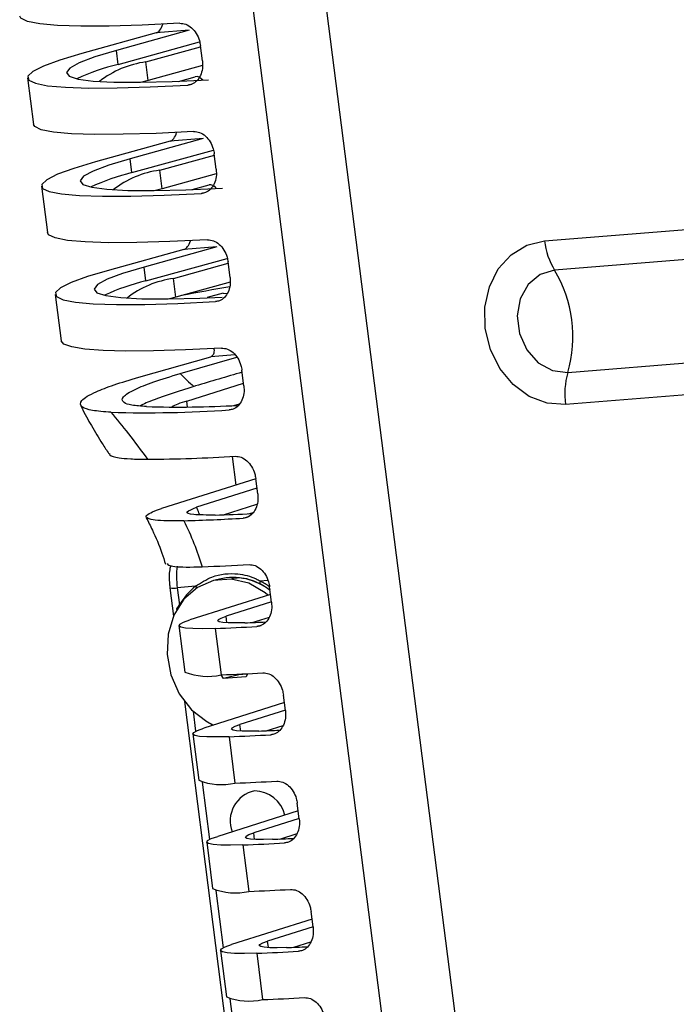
# Model space of a CAD drawing. Header units: millimetres. Extents: x 9 to 583, y 10 to 410.
# Tile 31 of 122: x 175 to 183, y 96 to 109. Entities that reach past the tile are written whole.
import ezdxf

# ---------------------------------------------------------------- set-up
doc = ezdxf.new("R2010")
doc.units = ezdxf.units.MM

msp = doc.modelspace()

# ---------------------------------------------------------------- linework, layer by layer
at = {"color": 7, "linetype": 'Continuous', "lineweight": 25}
for p, q in [((176.537, 118.5892), (184.3394, 57.5555)), ((177.4778, 118.5831), (185.2802, 57.5494)), ((176.5132, 108.7828), (175.5606, 108.5192)), ((176.9367, 108.8169), (176.0037, 108.5587)), ((176.9367, 108.8169), (176.5132, 108.7828)), ((181.4822, 106.1219), (213.8845, 108.7328)), ((176.0264, 108.3806), (177.069, 108.6692)), ((176.3809, 108.4123), (177.0808, 108.606)), ((177.1039, 108.4256), (177.0786, 108.6234)), ((176.0264, 108.3806), (176.0037, 108.5587)), ((176.4112, 108.1748), (176.3809, 108.4123)), ((177.1038, 108.3665), (176.4112, 108.1748)), ((214.0129, 108.3597), (181.6106, 105.7488)), ((174.868, 108.2067), (174.9438, 107.6132)), ((176.7968, 108.1637), (177.0126, 108.2234)), ((176.4112, 108.1748), (176.3285, 108.1514)), ((176.6903, 107.3979), (175.7377, 107.1343)), ((177.1138, 107.432), (176.1807, 107.1738)), ((177.1138, 107.432), (176.6903, 107.3979)), ((176.2035, 106.9958), (177.2461, 107.2843)), ((176.5579, 107.0274), (177.2579, 107.2211)), ((177.2809, 107.0407), (177.2556, 107.2385)), ((176.2035, 106.9958), (176.1807, 107.1738)), ((176.5882, 106.79), (176.5579, 107.0274)), ((177.2808, 106.9816), (176.5882, 106.79)), ((181.7779, 104.4402), (214.1802, 107.0511)), ((175.045, 106.8218), (175.1209, 106.2283)), ((176.9738, 106.7788), (177.1897, 106.8385)), ((176.5882, 106.79), (176.5056, 106.7665)), ((214.1521, 106.639), (181.7498, 104.0281)), ((176.8673, 106.013), (175.9147, 105.7494)), ((177.2908, 106.0472), (176.3578, 105.7889)), ((177.2908, 106.0472), (176.8673, 106.013)), ((176.3805, 105.6109), (177.4231, 105.8994)), ((176.7349, 105.6425), (177.4349, 105.8362)), ((177.458, 105.6558), (177.4327, 105.8537)), ((176.3805, 105.6109), (176.3578, 105.7889)), ((176.7653, 105.4051), (176.7349, 105.6425)), ((177.4579, 105.5968), (176.7653, 105.4051)), ((175.222, 105.437), (175.2979, 104.8434)), ((177.3679, 105.4537), (177.166, 105.3976)), ((177.3679, 105.4537), (177.4144, 105.4494)), ((176.7653, 105.4051), (176.6826, 105.3817)), ((176.2896, 104.3791), (177.2105, 104.6415)), ((176.8213, 104.4265), (177.5444, 104.6358)), ((177.635, 104.2709), (177.6097, 104.4688)), ((176.9053, 104.0737), (177.6309, 104.3031)), ((177.5061, 104.0166), (177.5794, 104.0398)), ((177.484, 103.365), (177.5308, 102.9987)), ((177.7873, 103.0798), (176.5805, 102.6983)), ((177.8121, 102.8861), (177.7868, 103.0839)), ((177.8026, 102.9604), (177.0308, 102.7164)), ((177.3738, 102.6195), (177.8025, 102.755)), ((177.6953, 102.6323), (177.7536, 102.6507)), ((177.3222, 101.7971), (177.2466, 101.7783)), ((176.6883, 101.6864), (176.7346, 101.3245)), ((177.0172, 101.7047), (176.7824, 101.6858)), ((176.7824, 101.6858), (176.8105, 101.4662)), ((177.9891, 101.5012), (177.9638, 101.699)), ((177.9762, 101.6018), (176.9456, 101.2759)), ((177.9886, 101.5048), (177.4064, 101.3207)), ((177.7425, 101.2417), (177.9612, 101.3108)), ((176.8048, 101.2013), (176.8807, 100.6078)), ((177.2679, 101.1656), (177.3438, 100.5721)), ((177.3739, 100.5237), (177.3426, 100.5721)), ((177.5721, 100.573), (177.3739, 100.5237)), ((177.6662, 100.5472), (177.3739, 100.5237)), ((177.5721, 100.573), (177.5666, 100.5814)), ((177.6783, 100.5815), (177.5721, 100.573)), ((177.6801, 100.5869), (177.6662, 100.5472)), ((177.669, 100.5864), (177.6795, 100.5851)), ((178.1661, 100.1163), (178.1409, 100.3141)), ((176.8744, 100.2306), (177.6451, 94.2023)), ((178.1533, 100.2169), (177.1226, 99.891)), ((178.1657, 100.1199), (177.5834, 99.9358)), ((177.9195, 99.8568), (178.1382, 99.9259)), ((176.9819, 99.8164), (177.0578, 99.2229)), ((177.4449, 99.7808), (177.5208, 99.1872)), ((178.3432, 98.7314), (178.3179, 98.9293)), ((178.3303, 98.832), (177.2997, 98.5062)), ((178.3427, 98.735), (177.7604, 98.5509)), ((178.0966, 98.4719), (178.3152, 98.5411)), ((177.1589, 98.4316), (177.2348, 97.838)), ((177.622, 98.3959), (177.6978, 97.8024)), ((178.5202, 97.3465), (178.4949, 97.5444)), ((178.5074, 97.4472), (177.4767, 97.1213)), ((178.5198, 97.3501), (177.9375, 97.166)), ((178.2736, 97.087), (178.4923, 97.1562)), ((177.336, 97.0467), (177.4118, 96.4532)), ((177.799, 97.011), (177.8749, 96.4175))]:
    msp.add_line(p, q, dxfattribs=at)
at = {"color": 8, "linetype": 'Continuous', "lineweight": 25}
for p, q in [((176.9166, 108.1154), (176.9711, 108.1289)), ((177.0937, 106.7305), (177.1481, 106.7441)), ((177.2707, 105.3456), (177.3252, 105.3592)), ((177.5191, 104.6664), (177.2105, 104.6415)), ((176.915, 103.9975), (176.9053, 104.0737)), ((177.4478, 103.9607), (177.5022, 103.9743)), ((177.6248, 102.5759), (177.6793, 102.5894)), ((177.9425, 101.7793), (177.8446, 101.7714)), ((176.8117, 101.4651), (176.8105, 101.4662)), ((177.417, 101.2371), (177.4064, 101.3207)), ((177.8018, 101.191), (177.8563, 101.2045)), ((176.9843, 100.1065), (177.017, 99.8503)), ((177.2383, 99.9276), (177.1631, 99.9719)), ((177.5941, 99.8522), (177.5834, 99.9358)), ((177.9789, 99.8061), (178.0333, 99.8197)), ((177.1003, 99.1989), (177.1941, 98.4655)), ((177.7711, 98.4674), (177.7604, 98.5509)), ((178.1559, 98.4212), (178.2104, 98.4348)), ((177.2773, 97.814), (177.3711, 97.0806)), ((177.9482, 97.0825), (177.9375, 97.166)), ((178.333, 97.0363), (178.3874, 97.0499)), ((177.4544, 96.4292), (177.5482, 95.6957))]:
    msp.add_line(p, q, dxfattribs=at)
at = {"color": 7, "linetype": 'Continuous', "lineweight": 25, "flags": 128}
for points in [[(176.8155, 108.9067), (176.3356, 108.8835), (175.912, 108.871), (175.5495, 108.8695), (175.2522, 108.8789), (175.0235, 108.8992), (174.8661, 108.93), (174.7817, 108.9712), (174.7668, 108.9981)], [(175.5606, 108.5192), (175.2823, 108.4359), (175.0733, 108.3595), (174.9362, 108.2909), (174.8725, 108.2307), (174.8829, 108.1798), (174.9673, 108.1387), (175.1247, 108.1078), (175.3534, 108.0875), (175.6507, 108.0781), (176.0132, 108.0797), (176.4368, 108.0921), (176.9166, 108.1154)], [(176.0037, 108.5587), (175.7295, 108.4762), (175.5298, 108.4011), (175.4074, 108.3344), (175.3638, 108.277), (175.3995, 108.2296), (175.5142, 108.193), (175.7063, 108.1675), (175.9732, 108.1535), (176.3115, 108.1512), (176.7166, 108.1607), (177.1832, 108.1817)], [(176.9925, 107.5219), (176.5127, 107.4986), (176.0891, 107.4861), (175.7265, 107.4846), (175.4293, 107.494), (175.2006, 107.5143), (175.0431, 107.5452), (174.9588, 107.5863), (174.9438, 107.6132)], [(175.7377, 107.1343), (175.4593, 107.051), (175.2504, 106.9746), (175.1132, 106.906), (175.0495, 106.8459), (175.0599, 106.7949), (175.1443, 106.7538), (175.3017, 106.7229), (175.5304, 106.7027), (175.8277, 106.6932), (176.1902, 106.6948), (176.6138, 106.7072), (177.0937, 106.7305)], [(176.1807, 107.1738), (175.9065, 107.0913), (175.7069, 107.0162), (175.5844, 106.9495), (175.5408, 106.8921), (175.5766, 106.8447), (175.6912, 106.8081), (175.8833, 106.7826), (176.1503, 106.7686), (176.4885, 106.7664), (176.8936, 106.7758), (177.3602, 106.7969)], [(177.1696, 106.137), (176.6897, 106.1137), (176.2661, 106.1013), (175.9036, 106.0997), (175.6063, 106.1091), (175.3776, 106.1294), (175.2202, 106.1603), (175.1358, 106.2014), (175.1209, 106.2283)], [(181.7498, 104.0281), (181.5141, 104.0452), (181.2854, 104.1324), (181.0792, 104.2839), (180.9095, 104.4892), (180.7881, 104.7345), (180.723, 105.003), (180.7188, 105.2764), (180.7757, 105.5361), (180.8899, 105.7644), (181.0536, 105.9456), (181.2556, 106.0676), (181.4822, 106.1219)], [(175.9147, 105.7494), (175.6363, 105.6662), (175.4274, 105.5898), (175.2903, 105.5211), (175.2266, 105.461), (175.237, 105.4101), (175.3214, 105.3689), (175.4788, 105.338), (175.7075, 105.3178), (176.0048, 105.3084), (176.3673, 105.3099), (176.7909, 105.3224), (177.2707, 105.3456)], [(176.3578, 105.7889), (176.0836, 105.7064), (175.8839, 105.6313), (175.7615, 105.5646), (175.7178, 105.5072), (175.7536, 105.4599), (175.8683, 105.4232), (176.0604, 105.3977), (176.3273, 105.3838), (176.6656, 105.3815), (177.0707, 105.3909), (177.3587, 105.4029)], [(181.6106, 105.7488), (181.4247, 105.6939), (181.2714, 105.5668), (181.169, 105.3827), (181.13, 105.1638), (181.1591, 104.9366), (181.2527, 104.7284), (181.3995, 104.5643), (181.5819, 104.4642), (181.7779, 104.4402)], [(177.3466, 104.7521), (176.8875, 104.7297), (176.4794, 104.7171), (176.1266, 104.7144), (175.8327, 104.7217), (175.6007, 104.7389), (175.4332, 104.7659), (175.3318, 104.8023), (175.2979, 104.8434)], [(177.9432, 101.5914), (177.9057, 101.6222), (177.6968, 101.7432), (177.472, 101.7967), (177.248, 101.7786), (177.0413, 101.6904), (176.8673, 101.5385), (176.7389, 101.3342), (176.6656, 101.0927), (176.6529, 100.8319), (176.7017, 100.5711), (176.8084, 100.3296), (176.965, 100.1254), (177.16, 99.9737), (177.2461, 99.9301)], [(177.2679, 101.1656), (177.1107, 101.1619), (176.9839, 101.1634), (176.8897, 101.1703), (176.8298, 101.1822), (176.8054, 101.1991), (176.8167, 101.2206), (176.8638, 101.2464), (176.9456, 101.2759)], [(177.6481, 101.238), (177.5302, 101.2352), (177.4351, 101.2363), (177.3644, 101.2414), (177.3195, 101.2504), (177.3012, 101.2631), (177.3097, 101.2792), (177.345, 101.2985), (177.4064, 101.3207)], [(177.4449, 99.7808), (177.2878, 99.777), (177.1609, 99.7786), (177.0667, 99.7854), (177.0069, 99.7973), (176.9824, 99.8142), (176.9938, 99.8358), (177.0408, 99.8615), (177.1226, 99.891)], [(177.8251, 99.8531), (177.7073, 99.8503), (177.6121, 99.8514), (177.5415, 99.8565), (177.4966, 99.8655), (177.4782, 99.8782), (177.4868, 99.8943), (177.522, 99.9136), (177.5834, 99.9358)], [(177.622, 98.3959), (177.4648, 98.3921), (177.338, 98.3937), (177.2438, 98.4005), (177.1839, 98.4125), (177.1594, 98.4294), (177.1708, 98.4509), (177.2178, 98.4766), (177.2997, 98.5062)], [(178.0022, 98.4682), (177.8843, 98.4654), (177.7892, 98.4666), (177.7185, 98.4717), (177.6736, 98.4806), (177.6553, 98.4933), (177.6638, 98.5094), (177.6991, 98.5288), (177.7604, 98.5509)], [(177.799, 97.011), (177.6418, 97.0073), (177.515, 97.0088), (177.4208, 97.0156), (177.3609, 97.0276), (177.3365, 97.0445), (177.3479, 97.066), (177.3949, 97.0917), (177.4767, 97.1213)], [(178.1792, 97.0833), (178.0613, 97.0805), (177.9662, 97.0817), (177.8956, 97.0868), (177.8507, 97.0958), (177.8323, 97.1084), (177.8409, 97.1246), (177.8761, 97.1439), (177.9375, 97.166)]]:
    msp.add_lwpolyline(points, dxfattribs=at)
at = {"color": 7, "linetype": 'Continuous', "lineweight": 25}
for centre, radius, start, end in [((176.6835, 105.6358), 2.8224, 103.46194, 114.8602), ((176.5485, 107.1847), 1.239, 97.77774, 127.95649), ((176.8605, 104.2509), 2.8224, 103.46194, 114.8602), ((176.7256, 105.7998), 1.239, 97.77774, 127.95649), ((182.3603, 106.2154), 0.8831, 186.0831, 211.9024), ((180.1725, 104.8999), 1.6699, 344.01922, 30.55095), ((177.0376, 102.8661), 2.8224, 103.46194, 114.8602), ((176.9026, 104.4149), 1.239, 97.77774, 127.95649), ((177.9191, 105.4168), 1.4785, 222.05292, 231.39253), ((182.7522, 104.1669), 1.012, 164.33204, 187.88124), ((176.3714, 119.8654), 15.9411, 268.42583, 273.87152), ((176.7882, 117.5198), 13.5226, 268.30681, 273.25143), ((176.2479, 124.4787), 21.15, 270.41782, 273.45821), ((176.1538, 128.0256), 25.4922, 271.60681, 273.30792), ((176.662, 124.5653), 21.9574, 271.57584, 272.79753), ((176.1432, 129.2077), 27.2699, 272.01648, 273.27421), ((177.495, 101.0596), 0.7575, 51.15294, 103.18741), ((177.9052, 101.7478), 0.0651, 158.73035, 190.94615), ((177.5436, 101.0396), 0.8482, 128.35662, 149.80556), ((177.431, 100.9425), 0.8928, 52.90346, 62.63928), ((176.209, 129.1203), 27.9747, 272.16922, 273.26409), ((176.7548, 125.0722), 23.851, 272.14637, 272.7881), ((177.1698, 101.3369), 0.7843, 248.37381, 282.81636), ((176.2849, 128.5268), 27.9747, 272.16922, 273.26409), ((176.3861, 127.7354), 27.9747, 272.16922, 273.26409), ((176.9318, 123.6873), 23.851, 272.14637, 272.7881), ((177.3468, 99.952), 0.7843, 248.37381, 282.81636), ((176.4619, 127.1419), 27.9747, 272.16922, 273.26409), ((177.8506, 98.7041), 0.3913, 101.91974, 200.8694), ((177.7685, 98.6834), 0.4036, 13.62358, 89.81616), ((176.5631, 126.3505), 27.9747, 272.16922, 273.26409), ((177.1089, 122.3025), 23.851, 272.14637, 272.7881), ((177.5239, 98.5671), 0.7843, 248.37381, 282.81636), ((176.639, 125.757), 27.9747, 272.16922, 273.26409), ((176.7401, 124.9656), 27.9747, 272.16922, 273.26409), ((177.2859, 120.9176), 23.851, 272.14637, 272.7881), ((177.7009, 97.1823), 0.7843, 248.37381, 282.81636), ((176.816, 124.3721), 27.9747, 272.16922, 273.26409)]:
    msp.add_arc(centre, radius, start, end, dxfattribs=at)
at = {"color": 8, "linetype": 'Continuous', "lineweight": 25}
for centre, radius, start, end in [((177.418, 100.9468), 0.9284, 53.97716, 62.64728), ((176.7367, 101.893), 0.2122, 256.82034, 282.43779), ((177.1177, 101.7666), 0.118, 211.65768, 223.87978)]:
    msp.add_arc(centre, radius, start, end, dxfattribs=at)
at = {"color": 7, "linetype": 'Continuous', "lineweight": 25}
for centre, start_param, end_param in [((176.4753, 109.0795), 3.2254802, 4.0073139), ((177.0506, 107.9266), 5.6684113, 6.3670728), ((176.6523, 107.6947), 3.2254802, 4.0073139), ((177.2276, 106.5418), 5.6684113, 6.3670728), ((176.8294, 106.3098), 3.2254802, 4.0073139)]:
    msp.add_ellipse(centre, major_axis=(-0.0266, 0.2988), ratio=0.4585134, start_param=start_param, end_param=end_param, dxfattribs=at)
at = {"color": 8, "linetype": 'Continuous', "lineweight": 25}
for centre, major_axis, ratio, start_param, end_param in [((168.5338, 99.4245), (20.4473, 5.772), 0.1857688, 1.0675412, 1.1008279), ((177.0894, 101.7632), (-0.0489, 0.598), 0.5225028, 1.1919899, 1.6578282)]:
    msp.add_ellipse(centre, major_axis=major_axis, ratio=ratio, start_param=start_param, end_param=end_param, dxfattribs=at)
at = {"color": 7, "linetype": 'Continuous', "lineweight": 25}
for points, knots in [([(176.8155, 108.9067), (176.8411, 108.9048), (176.8924, 108.9011), (176.9674, 108.8528), (177.0286, 108.7791), (177.0655, 108.6976), (177.075, 108.6439), (177.0786, 108.6234)], [0, 0, 0, 0, 0.2191646, 0.438432, 0.6550515, 0.8684195, 1, 1, 1, 1]), ([(177.1039, 108.4256), (177.1056, 108.3924), (177.1091, 108.326), (177.0818, 108.2354), (177.0339, 108.1649), (176.9754, 108.1243), (176.9339, 108.118), (176.9166, 108.1154)], [0, 0, 0, 0, 0.2108991, 0.4217683, 0.6335253, 0.8476961, 1, 1, 1, 1]), ([(176.9925, 107.5219), (177.0182, 107.52), (177.0695, 107.5162), (177.1445, 107.4679), (177.2056, 107.3942), (177.2426, 107.3127), (177.252, 107.259), (177.2556, 107.2385)], [0, 0, 0, 0, 0.2191646, 0.438432, 0.6550515, 0.8684195, 1, 1, 1, 1]), ([(177.2809, 107.0407), (177.2827, 107.0075), (177.2862, 106.9411), (177.2588, 106.8505), (177.211, 106.7801), (177.1524, 106.7394), (177.1109, 106.7331), (177.0937, 106.7305)], [0, 0, 0, 0, 0.2108991, 0.4217683, 0.6335253, 0.8476961, 1, 1, 1, 1]), ([(177.1696, 106.137), (177.1952, 106.1351), (177.2465, 106.1313), (177.3215, 106.083), (177.3827, 106.0093), (177.4196, 105.9278), (177.4291, 105.8741), (177.4327, 105.8537)], [0, 0, 0, 0, 0.2191646, 0.438432, 0.6550515, 0.8684195, 1, 1, 1, 1]), ([(177.458, 105.6558), (177.4597, 105.6226), (177.4632, 105.5562), (177.4359, 105.4656), (177.388, 105.3952), (177.3295, 105.3545), (177.288, 105.3482), (177.2707, 105.3456)], [0, 0, 0, 0, 0.2108991, 0.4217683, 0.6335253, 0.8476961, 1, 1, 1, 1]), ([(177.2105, 104.6415), (177.2226, 104.6487), (177.2468, 104.6631), (177.2591, 104.7044), (177.2563, 104.7387), (177.2555, 104.7484)], [0, 0, 0, 0, 0.4177993, 0.8343896, 1, 1, 1, 1]), ([(177.3466, 104.7521), (177.3722, 104.7502), (177.4236, 104.7464), (177.4986, 104.6982), (177.5597, 104.6245), (177.5967, 104.543), (177.6061, 104.4893), (177.6097, 104.4688)], [0, 0, 0, 0, 0.2191646, 0.438432, 0.6550515, 0.8684195, 1, 1, 1, 1]), ([(176.3886, 104.0031), (176.3202, 104.0084), (176.1817, 104.019), (176.0719, 104.0599), (176.0701, 104.126), (176.218, 104.2177), (176.4647, 104.3181), (176.7019, 104.3902), (176.8213, 104.4265)], [0, 0, 0, 0, 0.11741232, 0.23791585, 0.43619159, 0.63966753, 0.81872317, 1, 1, 1, 1]), ([(177.613, 104.443), (177.4139, 104.3845), (177.2081, 104.3239), (177.0032, 104.2634), (176.9966, 104.2615)], [0, 0, 0, 0, 0.9676584, 1, 1, 1, 1]), ([(175.9335, 103.9304), (175.8467, 103.9371), (175.6706, 103.9507), (175.538, 104.0009), (175.532, 104.0789), (175.6987, 104.179), (175.9594, 104.2806), (176.1791, 104.3461), (176.2896, 104.3791)], [0, 0, 0, 0, 0.13639845, 0.27644437, 0.48696089, 0.70338162, 0.85084927, 1, 1, 1, 1]), ([(176.9966, 104.2615), (176.8151, 104.2035), (176.5405, 104.1158), (176.3451, 104.0355), (176.3098, 104.0116), (176.3091, 104.0111)], [0, 0, 0, 0, 0.6558619, 0.99281879, 1, 1, 1, 1]), ([(177.635, 104.2709), (177.6368, 104.2377), (177.6402, 104.1713), (177.6129, 104.0808), (177.5651, 104.0103), (177.5065, 103.9697), (177.465, 103.9634), (177.4478, 103.9607)], [0, 0, 0, 0, 0.2108991, 0.4217683, 0.6335253, 0.8476961, 1, 1, 1, 1]), ([(176.9053, 104.0737), (176.8246, 104.048), (176.7421, 104.0217), (176.7154, 104.0017), (176.7148, 104.0013)], [0, 0, 0, 0, 0.9784802, 1, 1, 1, 1]), ([(175.5506, 104.0158), (175.5534, 104.0094), (175.5951, 103.9123), (175.6899, 103.7522), (175.803, 103.5618), (175.8792, 103.4428), (175.9072, 103.3991)], [0, 0, 0, 0, 0.0256624, 0.3875362, 0.775054, 1, 1, 1, 1]), ([(175.9335, 103.9304), (176.0071, 103.8425), (176.1554, 103.6653), (176.3194, 103.4419), (176.4021, 103.3293)], [0, 0, 0, 0, 0.49590138, 1, 1, 1, 1]), ([(175.9143, 103.4037), (175.9153, 103.3978), (175.9192, 103.3746), (176.0097, 103.3511), (176.174, 103.3321), (176.3255, 103.3302), (176.4021, 103.3293)], [0, 0, 0, 0, 0.1276315, 0.4959713, 0.7454936, 1, 1, 1, 1]), ([(177.5236, 103.3672), (177.5493, 103.3653), (177.6006, 103.3615), (177.6756, 103.3133), (177.7368, 103.2396), (177.7737, 103.1581), (177.7832, 103.1044), (177.7868, 103.0839)], [0, 0, 0, 0, 0.2191646, 0.438432, 0.6550515, 0.8684195, 1, 1, 1, 1]), ([(177.8121, 102.8861), (177.8138, 102.8529), (177.8173, 102.7865), (177.7899, 102.6959), (177.7421, 102.6254), (177.6835, 102.5848), (177.642, 102.5785), (177.6248, 102.5759)], [0, 0, 0, 0, 0.2108991, 0.4217683, 0.6335253, 0.8476961, 1, 1, 1, 1]), ([(176.8687, 102.5434), (176.7927, 102.5423), (176.6409, 102.5401), (176.441, 102.5531), (176.3605, 102.585), (176.4116, 102.6342), (176.4938, 102.67), (176.5634, 102.6927), (176.5805, 102.6983)], [0, 0, 0, 0, 0.15338437, 0.30684237, 0.61170466, 0.77877853, 0.94584648, 1, 1, 1, 1]), ([(177.2658, 102.6163), (177.1629, 102.6162), (176.957, 102.616), (176.8701, 102.6516), (176.9769, 102.6946), (177.0308, 102.7164)], [0, 0, 0, 0, 0.3314956, 0.6625378, 1, 1, 1, 1]), ([(176.385, 102.5847), (176.4116, 102.5318), (176.4817, 102.3923), (176.5684, 102.1898), (176.6169, 102.0351), (176.6315, 101.9887)], [0, 0, 0, 0, 0.2989572, 0.7894318, 1, 1, 1, 1]), ([(176.8687, 102.5434), (176.9128, 102.4478), (176.9998, 102.2594), (177.0688, 102.0553), (177.1027, 101.9547)], [0, 0, 0, 0, 0.50727347, 1, 1, 1, 1]), ([(176.6514, 101.9945), (176.6636, 101.9814), (176.6908, 101.9521), (176.9174, 101.9489), (177.084, 101.9541), (177.1027, 101.9547)], [0, 0, 0, 0, 0.4182917, 0.9347491, 1, 1, 1, 1]), ([(176.6997, 101.9721), (176.695, 101.9538), (176.6758, 101.8803), (176.6782, 101.779), (176.6866, 101.7023), (176.6883, 101.6864)], [0, 0, 0, 0, 0.20757409, 0.83524769, 1, 1, 1, 1]), ([(177.7007, 101.9823), (177.7263, 101.9804), (177.7776, 101.9767), (177.8526, 101.9284), (177.9138, 101.8547), (177.9507, 101.7732), (177.9602, 101.7195), (177.9638, 101.699)], [0, 0, 0, 0, 0.2191646, 0.438432, 0.6550515, 0.8684195, 1, 1, 1, 1]), ([(177.0172, 101.7047), (177.0853, 101.7492), (177.2502, 101.8571), (177.5305, 101.8814), (177.7352, 101.8306), (177.8271, 101.7808), (177.8446, 101.7714)], [0, 0, 0, 0, 0.2717543, 0.65904218, 0.93520781, 1, 1, 1, 1]), ([(176.7766, 101.408), (176.7772, 101.4111), (176.7818, 101.4327), (176.7972, 101.4507), (176.8105, 101.4662)], [0, 0, 0, 0, 0.1411015, 1, 1, 1, 1]), ([(177.9891, 101.5012), (177.9908, 101.468), (177.9943, 101.4016), (177.967, 101.311), (177.9191, 101.2405), (177.8606, 101.1999), (177.8191, 101.1936), (177.8018, 101.191)], [0, 0, 0, 0, 0.2108991, 0.4217683, 0.6335253, 0.8476961, 1, 1, 1, 1]), ([(177.8777, 100.5975), (177.9034, 100.5956), (177.9547, 100.5918), (178.0297, 100.5435), (178.0908, 100.4698), (178.1278, 100.3883), (178.1372, 100.3346), (178.1409, 100.3141)], [0, 0, 0, 0, 0.2191646, 0.438432, 0.6550515, 0.8684195, 1, 1, 1, 1]), ([(178.1661, 100.1163), (178.1679, 100.0831), (178.1714, 100.0167), (178.144, 99.9261), (178.0962, 99.8557), (178.0376, 99.815), (177.9961, 99.8087), (177.9789, 99.8061)], [0, 0, 0, 0, 0.2108991, 0.4217683, 0.6335253, 0.8476961, 1, 1, 1, 1]), ([(178.0548, 99.2126), (178.0804, 99.2107), (178.1317, 99.2069), (178.2067, 99.1586), (178.2679, 99.0849), (178.3048, 99.0034), (178.3143, 98.9497), (178.3179, 98.9293)], [0, 0, 0, 0, 0.2191646, 0.438432, 0.6550515, 0.8684195, 1, 1, 1, 1]), ([(178.3432, 98.7314), (178.3449, 98.6982), (178.3484, 98.6318), (178.3211, 98.5412), (178.2732, 98.4708), (178.2147, 98.4301), (178.1732, 98.4238), (178.1559, 98.4212)], [0, 0, 0, 0, 0.2108991, 0.4217683, 0.6335253, 0.8476961, 1, 1, 1, 1]), ([(178.2318, 97.8277), (178.2574, 97.8258), (178.3088, 97.822), (178.3838, 97.7738), (178.4449, 97.7001), (178.4819, 97.6186), (178.4913, 97.5649), (178.4949, 97.5444)], [0, 0, 0, 0, 0.2191646, 0.438432, 0.6550515, 0.8684195, 1, 1, 1, 1]), ([(178.5202, 97.3465), (178.522, 97.3133), (178.5254, 97.2469), (178.4981, 97.1564), (178.4503, 97.0859), (178.3917, 97.0453), (178.3502, 97.039), (178.333, 97.0363)], [0, 0, 0, 0, 0.2108991, 0.4217683, 0.6335253, 0.8476961, 1, 1, 1, 1]), ([(178.4088, 96.4428), (178.4345, 96.4409), (178.4858, 96.4371), (178.5608, 96.3889), (178.622, 96.3152), (178.6589, 96.2337), (178.6684, 96.18), (178.672, 96.1595)], [0, 0, 0, 0, 0.2191646, 0.438432, 0.6550515, 0.8684195, 1, 1, 1, 1])]:
    msp.add_open_spline(points, degree=3, knots=knots, dxfattribs=at)
at = {"color": 8, "linetype": 'Continuous', "lineweight": 25}
for points, knots in [([(177.0693, 102.6204), (177.0664, 102.6279), (177.0534, 102.6612), (177.0407, 102.6923), (177.0308, 102.7164)], [0, 0, 0, 0, 0.2254834, 1, 1, 1, 1]), ([(177.8413, 101.7354), (177.7512, 101.7745), (177.6325, 101.8261), (177.5106, 101.8063), (177.4812, 101.8015)], [0, 0, 0, 0, 0.7590674, 1, 1, 1, 1])]:
    msp.add_open_spline(points, degree=3, knots=knots, dxfattribs=at)

doc.saveas('drawing.dxf')
